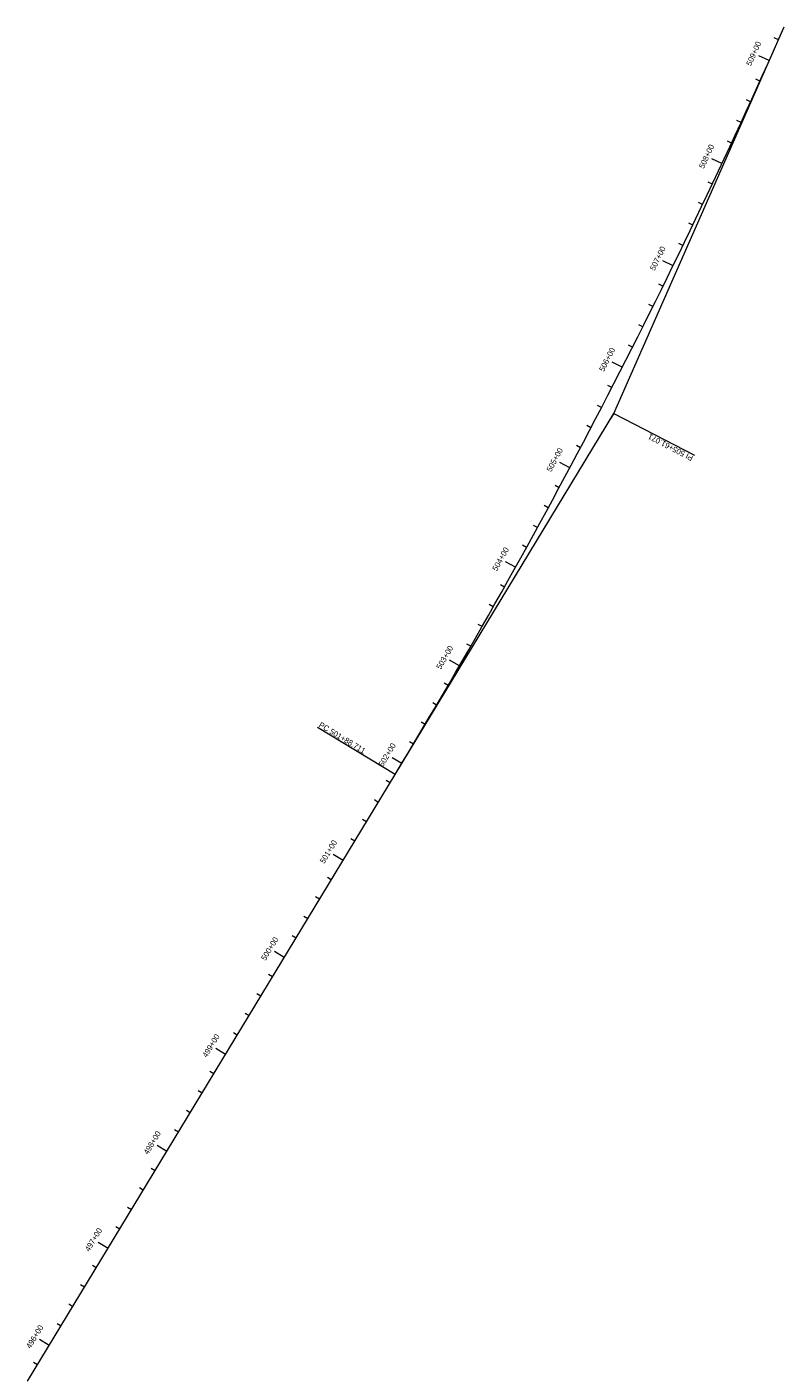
# Model space of a CAD drawing. Header units: feet. Extents: x 187748 to 191086, y 249974 to 259749.
# Tile 6 of 8: x 189607 to 190275, y 256164 to 257351. Entities that reach past the tile are written whole.
import ezdxf
from ezdxf.enums import TextEntityAlignment as Align

# ---------------------------------------------------------------- set-up
doc = ezdxf.new("R2010")
doc.units = ezdxf.units.FT
doc.header["$MEASUREMENT"] = 0
doc.layers.add('E_DTM_RandomShots', color=2, linetype='Continuous', lineweight=70)
doc.styles.add('Style-dot_font5', font='dot_font5.shx')

msp = doc.modelspace()

# ---------------------------------------------------------------- linework, layer by layer
at = {"layer": 'E_DTM_RandomShots', "color": 200, "linetype": 'Continuous', "lineweight": 0}
for p, q in [((190269.704051, 257339.918629), (190266.047068, 257341.538746)), ((190261.570018, 257321.647145), (190252.441478, 257325.730152)), ((190253.372142, 257303.404469), (190249.726512, 257305.050465)), ((190245.110667, 257285.190602), (190241.470774, 257286.849293)), ((190236.785716, 257267.005543), (190233.151683, 257268.67693)), ((190228.397288, 257248.849781), (190224.769114, 257250.533863)), ((190219.945628, 257230.723316), (190210.88972, 257234.965016)), ((190211.430613, 257212.626637), (190207.81428, 257214.335621)), ((190202.852488, 257194.559742), (190199.242137, 257196.281422)), ((190194.211497, 257176.522633), (190190.607127, 257178.257008)), ((190185.507518, 257158.515797), (190181.909129, 257160.262867)), ((190176.740672, 257140.539723), (190167.760203, 257144.938648)), ((190167.911204, 257122.59441), (190164.325145, 257124.366383)), ((190159.019114, 257104.679859), (190155.43928, 257106.464527)), ((190150.064524, 257086.796559), (190146.491038, 257088.593434)), ((190141.047557, 257068.944508), (190137.480418, 257070.754078)), ((190131.968455, 257051.123707), (190123.066111, 257055.678883)), ((190122.827098, 257033.335133), (190119.272532, 257035.169605)), ((190113.623729, 257015.578785), (190110.075633, 257017.425465)), ((190124.598704, 257010.485035), (190126.614329, 257015.060719)), ((190124.598704, 257010.485035), (190122.007762, 257006.208668)), ((190124.598704, 257010.485035), (190195.564402, 256973.554371)), ((190104.35847, 256997.854176), (190100.816722, 256999.713551)), ((190095.031321, 256980.162281), (190091.496165, 256982.033863)), ((190085.642527, 256962.503102), (190076.821116, 256967.213063)), ((190076.192088, 256944.876637), (190072.670115, 256946.773121)), ((190066.680247, 256927.283375), (190063.164866, 256929.192066)), ((190057.107005, 256909.723316), (190053.598338, 256911.644215)), ((190047.472605, 256892.196949), (190043.970652, 256894.130055)), ((190037.776927, 256874.704273), (190029.039134, 256879.567066)), ((190028.020335, 256857.245289), (190024.532054, 256859.202809)), ((190018.202952, 256839.820973), (190014.721385, 256841.790211)), ((190008.324656, 256822.430348), (190004.850047, 256824.412281)), ((189998.385813, 256805.074879), (189994.918162, 256807.068531)), ((189988.386424, 256787.754078), (189979.734813, 256792.768727)), ((189978.326609, 256770.468434), (189974.872996, 256772.486012)), ((189968.206614, 256753.217457), (189964.759959, 256755.24773)), ((189958.026316, 256736.002613), (189954.586863, 256738.044605)), ((189947.786082, 256718.822926), (189944.353831, 256720.877125)), ((189937.485911, 256701.679371), (189928.923045, 256706.84441)), ((189607.443431, 256156.926441), (189931.645457, 256692.018238)), ((189927.131663, 256684.568043), (189923.710643, 256686.640797)), ((189916.767894, 256667.462574), (189913.346873, 256669.535328)), ((189906.404124, 256650.357594), (189902.982981, 256652.430348)), ((189896.040354, 256633.252125), (189892.619212, 256635.324879)), ((189885.676463, 256616.146656), (189877.123851, 256621.328785)), ((189875.312693, 256599.041676), (189871.891673, 256601.11443)), ((189864.948924, 256581.936207), (189861.527903, 256584.008961)), ((189854.585154, 256564.830738), (189851.164134, 256566.903492)), ((189844.221385, 256547.725758), (189840.800242, 256549.798512)), ((189833.857615, 256530.620289), (189825.304881, 256535.80193)), ((189823.493724, 256513.51482), (189820.072703, 256515.587574)), ((189813.129954, 256496.40984), (189809.708934, 256498.482594)), ((189802.766185, 256479.304371), (189799.345164, 256481.377125)), ((189792.402415, 256462.198902), (189788.981272, 256464.271656)), ((189782.038646, 256445.093922), (189773.485911, 256450.275563)), ((189771.674754, 256427.988453), (189768.253733, 256430.061207)), ((189761.310984, 256410.882984), (189757.889964, 256412.955738)), ((189750.947215, 256393.777516), (189747.526194, 256395.85027)), ((189740.583445, 256376.672535), (189737.162425, 256378.745289)), ((189730.219676, 256359.567066), (189721.666941, 256364.749195)), ((189719.855906, 256342.461598), (189716.434764, 256344.534352)), ((189709.492015, 256325.356617), (189706.070994, 256327.429371)), ((189699.128245, 256308.251148), (189695.707225, 256310.323902)), ((189688.764476, 256291.14568), (189685.343455, 256293.218434)), ((189678.400706, 256274.040699), (189669.847972, 256279.22234)), ((189668.036937, 256256.93523), (189664.615794, 256259.007984)), ((189657.673167, 256239.829762), (189654.252024, 256241.902516)), ((189647.309275, 256222.724781), (189643.888255, 256224.797535)), ((189636.945506, 256205.619313), (189633.524485, 256207.692066)), ((189626.581736, 256188.513844), (189618.029124, 256193.695973)), ((189616.217967, 256171.408863), (189612.796824, 256173.481617))]:
    msp.add_line(p, q, dxfattribs=at)
at = {"layer": 'E_DTM_RandomShots', "color": 7, "linetype": 'Continuous', "lineweight": 0}
msp.add_line((189931.645457, 256692.018238), (189863.224192, 256733.473316), dxfattribs=at)
at = {"layer": 'E_DTM_RandomShots', "color": 200, "linetype": 'Continuous', "lineweight": 0, "flags": 128}
msp.add_lwpolyline([(189931.645457, 256692.018238), (190124.598704, 257010.485035), (190274.7093, 257351.247242)], dxfattribs=at)
at = {"layer": 'E_DTM_RandomShots', "color": 200, "linetype": 'Continuous', "lineweight": 0}
msp.add_arc((185031.365402, 259661.011919), 5729.543445, 328.789063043, 336.225826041, dxfattribs=at)

# ---------------------------------------------------------------- texts
at = {"layer": 'E_DTM_RandomShots', "color": 200, "linetype": 'Continuous', "lineweight": 0, "style": 'Style-dot_font5'}
for s, rotation, p in [('509+00', 65.901977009, (190250.159373, 257326.751148)), ('508+00', 64.901981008, (190208.625804, 257236.025563)), ('507+00', 63.901985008, (190165.515086, 257146.038746)), ('506+00', 62.901988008, (190120.840525, 257056.818043)), ('505+00', 61.901992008, (190074.615672, 256968.390309)), ('504+00', 60.901996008, (190026.854563, 256880.782887)), ('503+00', 59.902000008, (189977.571849, 256794.022633)), ('502+00', 58.902004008, (189926.78242, 256708.135426)), ('501+00', 58.789111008, (189874.985667, 256622.624195)), ('500+00', 58.789111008, (189823.166697, 256537.097828)), ('499+00', 58.789111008, (189771.347728, 256451.570973)), ('498+00', 58.789111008, (189719.52888, 256366.044605)), ('497+00', 58.789111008, (189667.70991, 256280.51775)), ('496+00', 58.789111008, (189615.89094, 256194.991383))]:
    msp.add_text(s, height=5, rotation=rotation, dxfattribs=at).set_placement(p, align=Align.CENTER)
msp.add_text('PI 505+61.071', height=5, rotation=152.50747002, dxfattribs=at).set_placement((190195.102732, 256972.667164))
at = {"layer": 'E_DTM_RandomShots', "color": 7, "linetype": 'Continuous', "lineweight": 0, "style": 'Style-dot_font5'}
msp.add_text('PC 501+88.711', height=5, rotation=328.789111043, dxfattribs=at).set_placement((189863.742381, 256734.328297))

doc.saveas('drawing.dxf')
